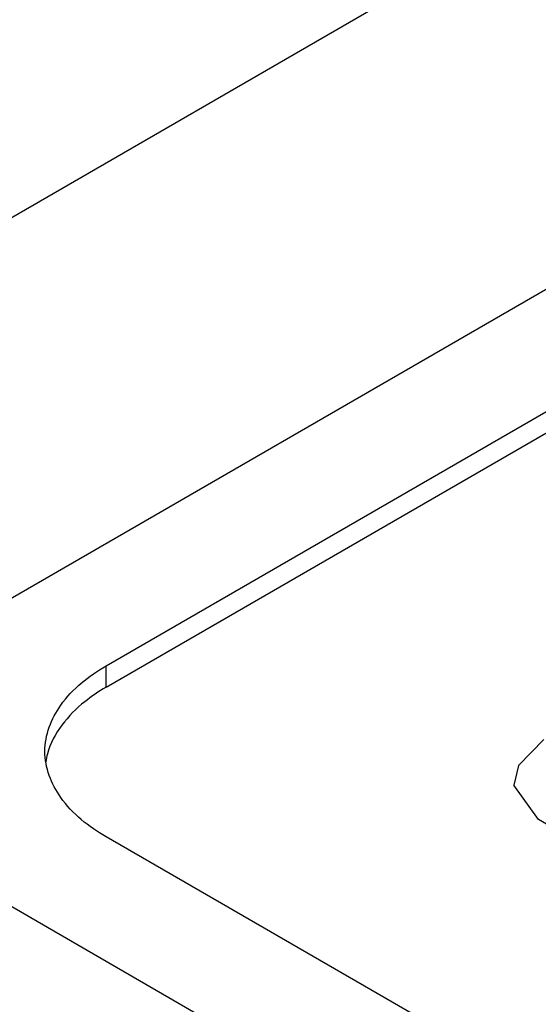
# Model space of a CAD drawing. Header units: millimetres. Extents: x 91 to 702, y 284 to 823.
# Tile 9 of 18: x 527 to 537, y 714 to 733. Entities that reach past the tile are written whole.
import ezdxf

# ---------------------------------------------------------------- set-up
doc = ezdxf.new("R2010")
doc.units = ezdxf.units.MM
doc.header["$LTSCALE"] = 71.961336
doc.layers.get('0').update_dxf_attribs({"linetype": 'CONTINUOUS'})

msp = doc.modelspace()

# ---------------------------------------------------------------- linework, layer by layer
at = {"color": 7, "linetype": 'Continuous'}
for p, q in [((526.754, 721.326), (606.232, 767.213)), ((528.89, 720.215), (608.156, 765.98)), ((528.89, 719.807), (608.156, 765.571)), ((516.288, 722.566), (555.838, 745.4)), ((528.89, 719.807), (528.89, 720.215)), ((537.163, 717.276), (536.694, 717.935)), ((541.971, 714.5), (537.163, 717.276)), ((575.7, 689.924), (528.89, 716.95)), ((573.706, 688.691), (526.754, 715.798))]:
    msp.add_line(p, q, dxfattribs=at)
msp.add_lwpolyline([(537.267, 718.811), (536.783, 718.311), (536.694, 717.935)], dxfattribs=at)
msp.add_arc((529.11, 718.167), 1.392, 164.7144, 171.2514, dxfattribs=at)
for points, knots in [([(527.718, 718.583), (527.718, 718.894), (527.99, 719.589), (528.559, 720.024), (528.89, 720.215)], [0, 0, 0, 0, 0.449164, 1, 1, 1, 1]), ([(528.89, 719.807), (528.748, 719.725), (528.273, 719.411), (527.875, 718.929), (527.767, 718.534)], [0, 0, 0, 0, 0.286033, 1, 1, 1, 1]), ([(528.89, 716.95), (528.559, 717.141), (527.99, 717.576), (527.718, 718.271), (527.718, 718.583)], [0, 0, 0, 0, 0.550837, 1, 1, 1, 1])]:
    msp.add_open_spline(points, degree=3, knots=knots, dxfattribs=at)

doc.saveas('drawing.dxf')
